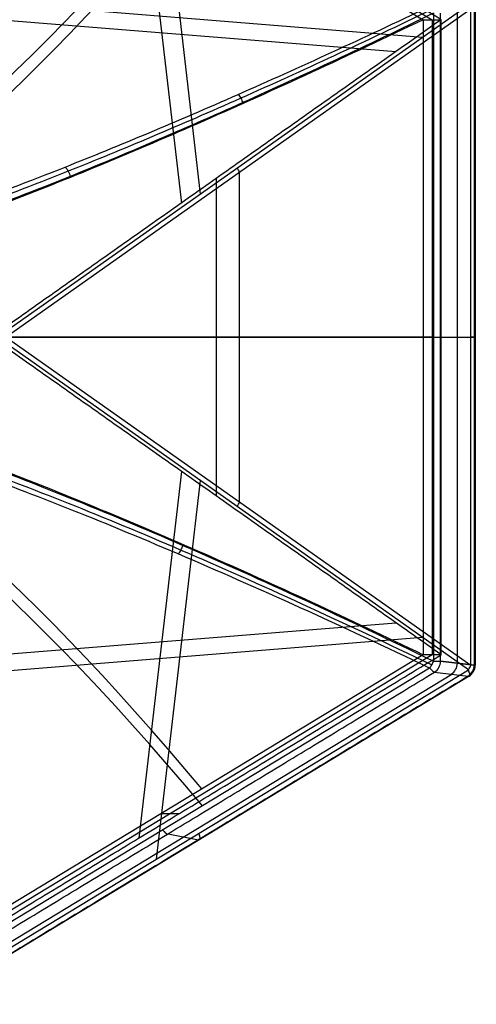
# Model space of a CAD drawing. Header units: millimetres. Extents: x -445 to 449, y -417 to 415.
# Tile 244 of 256: x 377 to 449, y -107 to 49. Entities that reach past the tile are written whole.
import ezdxf

# ---------------------------------------------------------------- set-up
doc = ezdxf.new("R2010")
doc.units = ezdxf.units.MM
doc.header["$MEASUREMENT"] = 0
doc.layers.add('Default', color=7, linetype='Continuous', true_color=0x000000)

msp = doc.modelspace()

# ---------------------------------------------------------------- linework, layer by layer
at = {"layer": 'Default', "color": 9, "true_color": 0xbfbfbf}
for p, q in [((358.37, 98.73, -890.88), (440.94, 48.64, -864.25)), ((359.8, 98.73, -895.31), (442.37, 48.64, -868.68)), ((398.87, 80.87, -891.64), (405.8, 21.13, -913.1)), ((396.13, 77.56, -888.48), (402.83, 19.72, -909.26)), ((368.71, 51.71, -921.62), (440.87, 45.89, -882.15)), ((375.16, -0.49, -940.14), (448.11, 51, -875.76)), ((448.49, 50.31, -875.63), (375.54, -1.19, -940.02)), ((446.36, -52.88, -866.99), (446.36, 49.98, -866.99)), ((449.16, 50.31, -874.13), (449.16, -53.21, -874.13)), ((366.97, 49.23, -917.52), (436.67, 43.61, -879.4)), ((440.94, 48.64, -864.25), (440.94, -51.54, -864.25)), ((442.37, 48.64, -868.68), (442.37, -51.54, -868.68)), ((442.57, 49.65, -859.52), (442.57, -52.55, -859.52)), ((408.32, 23.59, -904.42), (408.32, -26.49, -904.42)), ((411.96, 24.52, -907.88), (411.96, -27.42, -907.88)), ((372.84, -1.45, -935.73), (443.8, -1.45, -873.11)), ((375.42, -1.45, -940.12), (448.49, -1.45, -875.63)), ((440.94, -1.45, -864.25), (443.8, -1.45, -873.11)), ((443.71, -1.45, -860.62), (449.01, -1.45, -873.37)), ((448.11, -53.9, -875.76), (375.16, -2.41, -940.14)), ((375.54, -1.71, -940.02), (448.49, -53.21, -875.63)), ((402.83, -22.62, -909.26), (396.13, -80.46, -888.48)), ((405.8, -24.03, -913.1), (398.87, -83.77, -891.64)), ((366.97, -52.13, -917.52), (436.67, -46.51, -879.4)), ((368.71, -54.61, -921.62), (440.87, -48.79, -882.15)), ((440.94, -51.54, -864.25), (358.37, -101.63, -890.88)), ((442.37, -51.54, -868.68), (359.8, -101.63, -895.31)), ((449.01, -53.21, -873.37), (443.71, -52.55, -860.62)), ((443.71, -52.55, -860.62), (449.01, -53.21, -873.37)), ((441.98, -53.64, -859.71), (357.74, -104.74, -886.89)), ((362.79, -105.65, -903.28), (448.11, -53.9, -875.76)), ((442.76, -54.28, -860.93), (448.06, -54.93, -873.67)), ((360.69, -106.05, -894.82), (445.48, -54.61, -867.47)), ((448.2, -54.92, -874.13), (362.89, -106.67, -901.66)), ((399.66, -76.58, -877.56), (402.51, -76.58, -886.42)), ((400.74, -79.77, -874.48), (405.5, -80.75, -887.4))]:
    msp.add_line(p, q, dxfattribs=at)
at = {"layer": 'Default', "color": 9, "true_color": 0xbfbfbf, "extrusion": (0.824206, -0.5, 0.265866)}
for centre, radius, start, end in [((370.2, -750.51, 66.85), 197.52, 195.1434, 240.3937), ((370.2, -750.51, 66.98), 202.52, 198.1384, 240.4382)]:
    msp.add_arc(centre, radius, start, end, dxfattribs=at)
at = {"layer": 'Default', "color": 9, "true_color": 0xbfbfbf, "extrusion": (0.66265, 0.467773, 0.584878)}
msp.add_arc((-216.78, -939.66, -246.46), 2, 247.5656, 270.6174, dxfattribs=at)
at = {"layer": 'Default', "color": 9, "true_color": 0xbfbfbf, "extrusion": (0, 1, 0)}
for centre, radius, start, end in [((-513.01, -674.98, -1.45), 202.52, 290.8456, 336.2148), ((-513.01, -674.98, -1.45), 197.52, 290.8902, 336.1404), ((-441.86, -861.39, -1.45), 2, 110.8902, 157.4117), ((-447.16, -874.13, -1.45), 2, 157.4117, 228.5673)]:
    msp.add_arc(centre, radius, start, end, dxfattribs=at)
at = {"layer": 'Default', "color": 9, "true_color": 0xbfbfbf, "extrusion": (0.824206, 0.5, 0.265866)}
for centre, radius, start, end in [((-372.68, -750.11, 65.53), 202.52, 299.5618, 341.8616), ((-372.68, -750.11, 65.4), 197.52, 299.6063, 344.8566), ((-274.11, -923.58, 108.9), 2, 119.6063, 166.1279), ((-277.42, -936.98, 109.55), 2, 180, 237.2834), ((-277.42, -936.98, 109.55), 2, 166.1279, 180), ((-274.11, -923.58, 57.79), 2, 119.6063, 166.1279), ((-277.42, -936.98, 57.95), 2, 166.1279, 237.2834)]:
    msp.add_arc(centre, radius, start, end, dxfattribs=at)
at = {"layer": 'Default', "color": 9, "true_color": 0xbfbfbf, "extrusion": (0.66265, -0.467773, 0.584878)}
for centre in [(214.41, -940.64, -245.1), (214.41, -940.64, -190.06)]:
    msp.add_arc(centre, 2, 269.3826, 292.4344, dxfattribs=at)
at = {"layer": 'Default', "color": 9, "true_color": 0xbfbfbf, "extrusion": (1.73417e-13, 1, 1.19611e-13)}
msp.add_arc((-441.86, -861.39, -52.55), 2, 110.8902, 157.4117, dxfattribs=at)
at = {"layer": 'Default', "color": 9, "true_color": 0xbfbfbf, "extrusion": (-0.383675, 0.047354, 0.922253)}
for centre in [(-1.97, 77.37, -966.44), (-1.97, 77.37, -973.33), (-1.97, 77.37, -980.26)]:
    msp.add_arc(centre, 2, 36.7172, 96.4939, dxfattribs=at)
at = {"layer": 'Default', "color": 9, "true_color": 0xbfbfbf}
msp.add_arc((447.16, -53.21, -874.13), 2, 301.2429, 0, dxfattribs=at)
at = {"layer": 'Default', "color": 9, "true_color": 0xbfbfbf, "extrusion": (-1.71213e-13, 1, 2.89496e-14)}
msp.add_arc((-447.16, -874.13, -53.21), 2, 180, 228.5673, dxfattribs=at)
at = {"layer": 'Default', "color": 9, "true_color": 0xbfbfbf, "extrusion": (-9.59233e-13, 1, -7.09527e-14)}
msp.add_arc((-447.16, -874.13, -53.21), 2, 157.4117, 180, dxfattribs=at)
at = {"layer": 'Default', "color": 9, "true_color": 0xbfbfbf}
for points, degree in [([(443.8, 48.64, -873.11), (402.51, 73.68, -886.42), (361.23, 98.73, -899.74)], 2), ([(448.49, -53.21, -875.63), (448.49, -1.45, -875.63), (448.49, 50.31, -875.63)], 2), ([(449.01, 50.31, -873.37), (449.01, -1.45, -873.37), (449.01, -53.21, -873.37)], 2), ([(443.8, 48.64, -873.11), (408.32, 23.59, -904.42), (372.84, -1.45, -935.73)], 2), ([(440.94, 48.64, -864.25), (442.37, 48.64, -868.68), (443.8, 48.64, -873.11)], 2), ([(443.71, -52.55, -860.62), (443.71, -1.45, -860.62), (443.71, 49.65, -860.62)], 2), ([(443.8, -51.54, -873.11), (443.8, -1.45, -873.11), (443.8, 48.64, -873.11)], 2), ([(411.79, 36.85, -845.25), (411.93, 36.68, -845.13), (412.21, 36.27, -844.97), (412.42, 35.79, -844.97), (412.5, 35.56, -845.02)], 3), ([(384.49, 25.39, -825.93), (384.67, 25.21, -825.79), (385.02, 24.76, -825.6), (385.23, 24.2, -825.61), (385.3, 23.92, -825.66)], 3), ([(443.8, -51.54, -873.11), (408.32, -26.49, -904.42), (372.84, -1.45, -935.73)], 2), ([(402.33, -35.64, -839.32), (402.49, -35.47, -839.2), (402.79, -35.04, -839.02), (403, -34.54, -839.03), (403.07, -34.29, -839.08)], 3), ([(361.23, -101.63, -899.74), (402.51, -76.58, -886.42), (443.8, -51.54, -873.11)], 2), ([(443.8, -51.54, -873.11), (442.37, -51.54, -868.68), (440.94, -51.54, -864.25)], 2), ([(442.57, -52.55, -859.52), (442.49, -52.75, -859.49), (442.31, -53.13, -859.49), (442.09, -53.48, -859.62), (441.98, -53.64, -859.71)], 3), ([(358.52, -105.38, -888.1), (400.64, -79.83, -874.51), (442.76, -54.28, -860.93)], 2), ([(448.06, -54.93, -873.67), (405.4, -80.81, -887.43), (362.75, -106.69, -901.19)], 2)]:
    msp.add_open_spline(points, degree=degree, dxfattribs=at)
for points, knots in [([(331.42, 8.94, -755.19), (337.44, 9.83, -768.77), (352.57, 13.53, -794.57), (380.82, 23.65, -824.49), (411.3, 36.45, -846.07), (431.53, 45.75, -855.75), (441.98, 50.74, -859.71)], [-1314.671432, -1314.671432, -1314.671432, -1314.671432, -1267.486618, -1220.301793, -1184.913174, -1149.524555, -1149.524555, -1149.524555, -1149.524555]), ([(442.3, 50.22, -859.52), (431.88, 45.2, -855.54), (411.71, 35.84, -845.82), (381.33, 22.98, -824.21), (353.18, 12.82, -794.28), (338.1, 9.1, -768.51), (332.11, 8.21, -754.95)], [0, 0, 0, 0, 35.012925, 70.02585, 116.70975, 163.377339, 163.377339, 163.377339, 163.377339]), ([(440.94, 48.64, -864.25), (429.08, 42.92, -859.73), (417.49, 37.56, -854.04), (395.33, 27.82, -840.32), (384.75, 23.43, -832.29), (365.1, 15.88, -813.98), (356.09, 12.74, -803.74), (340.21, 7.96, -781.49), (333.33, 6.31, -769.46), (327.69, 5.48, -756.66)], [-879.495751, -879.495751, -879.495751, -879.495751, -837.156731, -837.156731, -794.836471, -794.836471, -752.393429, -752.393429, -709.935271, -709.935271, -709.935271, -709.935271]), ([(442.57, 49.65, -859.52), (432.16, 44.59, -855.55), (412.02, 35.14, -845.83), (381.65, 22.15, -824.23), (353.47, 11.88, -794.28), (338.38, 8.12, -768.47), (332.37, 7.22, -754.88)], [-189.353565, -189.353565, -189.353565, -189.353565, -153.964946, -118.576327, -71.391502, -24.206688, -24.206688, -24.206688, -24.206688]), ([(327.69, -8.38, -756.66), (333.33, -9.21, -769.46), (340.21, -10.86, -781.49), (356.09, -15.64, -803.74), (365.1, -18.78, -813.98), (384.75, -26.33, -832.29), (395.33, -30.72, -840.32), (417.49, -40.46, -854.04), (429.08, -45.82, -859.73), (440.94, -51.54, -864.25)], [709.935271, 709.935271, 709.935271, 709.935271, 752.393422, 752.393422, 794.836466, 794.836466, 837.156729, 837.156729, 879.495751, 879.495751, 879.495751, 879.495751]), ([(332.37, -10.12, -754.88), (336.87, -10.79, -765.07), (347.62, -13.24, -784.69), (370.77, -20.87, -813.9), (402.14, -33.52, -840.48), (428.69, -45.8, -854.22), (442.57, -52.55, -859.52)], [-1314.671432, -1314.671432, -1314.671432, -1314.671432, -1279.28282, -1243.894199, -1196.709371, -1149.524555, -1149.524555, -1149.524555, -1149.524555]), ([(441.98, -53.64, -859.71), (428.04, -46.98, -854.43), (401.38, -34.89, -840.73), (369.91, -22.43, -814.17), (346.7, -14.92, -784.98), (335.93, -12.51, -765.37), (331.42, -11.84, -755.19)], [-189.353565, -189.353565, -189.353565, -189.353565, -142.168751, -94.983926, -59.595307, -24.206688, -24.206688, -24.206688, -24.206688]), ([(332.11, -11.11, -754.95), (336.6, -11.78, -765.12), (347.33, -14.2, -784.7), (370.46, -21.74, -813.88), (401.82, -34.26, -840.46), (428.4, -46.43, -854.22), (442.3, -53.12, -859.52)], [0.016308, 0.016308, 0.016308, 0.016308, 35.008568, 70.017137, 116.695228, 163.37332, 163.37332, 163.37332, 163.37332])]:
    msp.add_open_spline(points, degree=3, knots=knots, dxfattribs=at)

doc.saveas('drawing.dxf')
